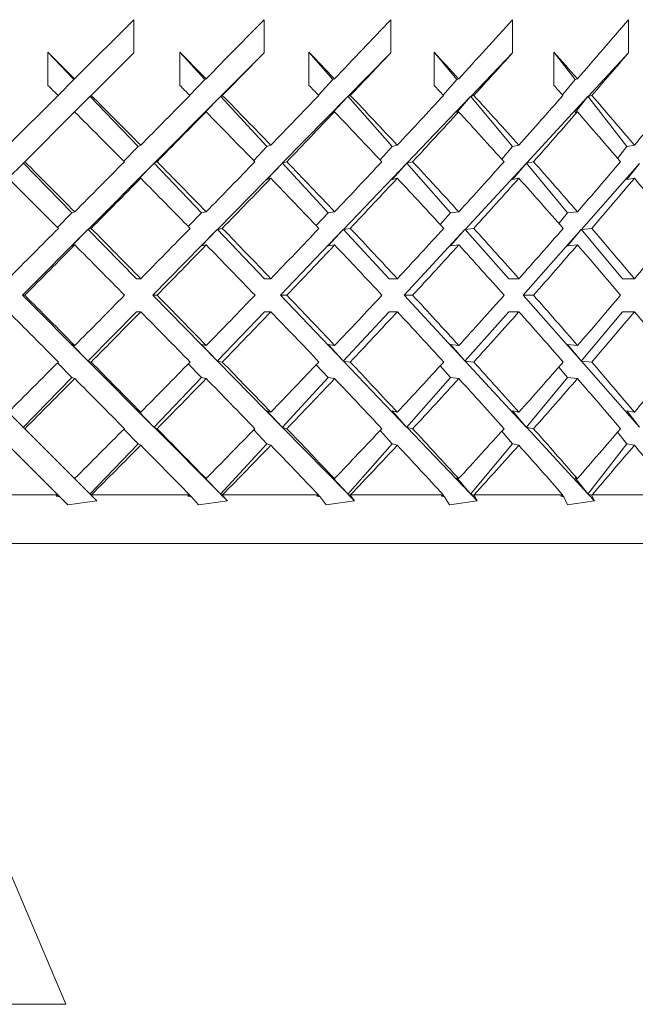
# Model space of a CAD drawing. Header units: inches. Extents: x 1.9 to 18.8, y 1.1 to 16.1.
# Tile 20 of 34: x 11.256 to 11.652, y 10.506 to 11.139. Entities that reach past the tile are written whole.
import ezdxf

# ---------------------------------------------------------------- set-up
doc = ezdxf.new("R2010")
doc.units = ezdxf.units.IN
doc.header["$MEASUREMENT"] = 0

msp = doc.modelspace()

# ---------------------------------------------------------------- linework, layer by layer
at = {"color": 7, "linetype": 'Continuous', "lineweight": 15}
for p, q in [((11.32949, 11.13884), (11.29149, 11.10085)), ((11.32949, 11.13884), (11.32949, 11.11763)), ((11.41313, 11.13884), (11.41313, 11.11763)), ((11.49447, 11.13884), (11.49447, 11.11763)), ((11.57271, 11.13884), (11.57271, 11.11763)), ((11.64711, 11.13884), (11.64711, 11.11763)), ((11.27434, 11.09667), (11.27434, 11.11788)), ((11.27434, 11.11788), (11.29106, 11.10041)), ((11.30211, 11.09025), (11.32949, 11.11763)), ((11.35905, 11.09667), (11.35905, 11.11788)), ((11.35905, 11.11788), (11.37519, 11.10041)), ((11.41313, 11.11763), (11.38522, 11.08958)), ((11.44198, 11.09667), (11.44198, 11.11788)), ((11.44198, 11.11788), (11.45738, 11.10041)), ((11.49447, 11.11763), (11.46696, 11.08958)), ((11.52232, 11.09667), (11.52232, 11.11788)), ((11.52232, 11.11788), (11.53684, 11.10041)), ((11.57271, 11.11763), (11.54587, 11.08958)), ((11.5993, 11.09667), (11.5993, 11.11788)), ((11.5993, 11.11788), (11.6128, 11.10041)), ((11.64711, 11.11763), (11.6212, 11.08958)), ((11.29106, 11.10041), (11.28086, 11.09021)), ((11.29106, 11.10041), (11.29149, 11.10085)), ((11.37519, 11.10041), (11.3654, 11.09027)), ((11.37519, 11.10041), (11.37591, 11.10085)), ((11.45738, 11.10041), (11.44809, 11.09033)), ((11.45738, 11.10041), (11.45837, 11.10085)), ((11.53684, 11.10041), (11.52814, 11.0904)), ((11.53684, 11.10041), (11.5381, 11.10085)), ((11.6128, 11.10041), (11.60478, 11.09048)), ((11.6128, 11.10041), (11.61431, 11.10085)), ((11.28086, 11.09021), (11.24887, 11.05822)), ((11.29149, 11.07963), (11.30131, 11.08945)), ((11.30131, 11.0897), (11.33225, 11.05737)), ((11.30131, 11.0897), (11.30144, 11.08958)), ((11.30131, 11.0897), (11.30131, 11.08945)), ((11.30211, 11.09025), (11.30144, 11.08958)), ((11.38509, 11.08945), (11.34251, 11.04666)), ((11.37519, 11.0792), (11.38509, 11.08945)), ((11.38509, 11.0897), (11.38522, 11.08958)), ((11.38509, 11.0897), (11.38509, 11.08945)), ((11.38509, 11.0897), (11.41496, 11.05737)), ((11.38632, 11.09025), (11.38522, 11.08958)), ((11.46683, 11.08945), (11.42486, 11.04666)), ((11.45738, 11.0792), (11.46683, 11.08945)), ((11.46683, 11.0897), (11.46696, 11.08958)), ((11.46683, 11.0897), (11.46683, 11.08945)), ((11.46683, 11.0897), (11.49535, 11.05737)), ((11.46849, 11.09025), (11.46696, 11.08958)), ((11.54575, 11.08945), (11.5048, 11.04666)), ((11.53684, 11.0792), (11.54575, 11.08945)), ((11.54575, 11.0897), (11.54587, 11.08958)), ((11.54575, 11.0897), (11.54575, 11.08945)), ((11.54575, 11.0897), (11.57263, 11.05737)), ((11.54782, 11.09025), (11.54587, 11.08958)), ((11.62108, 11.08945), (11.58155, 11.04666)), ((11.6128, 11.0792), (11.62108, 11.08945)), ((11.62108, 11.0897), (11.6212, 11.08958)), ((11.62108, 11.0897), (11.62108, 11.08945)), ((11.62108, 11.0897), (11.64607, 11.05737)), ((11.62354, 11.09025), (11.6212, 11.08958)), ((11.25948, 11.04762), (11.29149, 11.07963)), ((11.37519, 11.0792), (11.37591, 11.07963)), ((11.45738, 11.0792), (11.45837, 11.07963)), ((11.53684, 11.0792), (11.5381, 11.07963)), ((11.6128, 11.0792), (11.61431, 11.07963)), ((11.33225, 11.05737), (11.32309, 11.04798)), ((11.33225, 11.05737), (11.33396, 11.05822)), ((11.41496, 11.05737), (11.40649, 11.04837)), ((11.41496, 11.05737), (11.4175, 11.05822)), ((11.49535, 11.05737), (11.48764, 11.0488)), ((11.49535, 11.05737), (11.49869, 11.05822)), ((11.57263, 11.05737), (11.56576, 11.04926)), ((11.57263, 11.05737), (11.57675, 11.05822)), ((11.64607, 11.05737), (11.6401, 11.04978)), ((11.64607, 11.05737), (11.65093, 11.05822)), ((11.24887, 11.03701), (11.25839, 11.04653)), ((11.25839, 11.04679), (11.28978, 11.01479)), ((11.25839, 11.04679), (11.25852, 11.04666)), ((11.25839, 11.04679), (11.25839, 11.04653)), ((11.25948, 11.04762), (11.25852, 11.04666)), ((11.34238, 11.04653), (11.30021, 11.00416)), ((11.33225, 11.03616), (11.34238, 11.04653)), ((11.34238, 11.04679), (11.34251, 11.04666)), ((11.34238, 11.04679), (11.34238, 11.04653)), ((11.34238, 11.04679), (11.373, 11.01479)), ((11.34442, 11.04762), (11.34251, 11.04666)), ((11.42474, 11.04653), (11.38318, 11.00416)), ((11.41496, 11.03616), (11.42474, 11.04653)), ((11.42474, 11.04679), (11.42486, 11.04666)), ((11.42474, 11.04679), (11.42474, 11.04653)), ((11.42474, 11.04679), (11.4543, 11.01479)), ((11.42771, 11.04762), (11.42486, 11.04666)), ((11.50468, 11.04653), (11.46413, 11.00416)), ((11.49535, 11.03616), (11.50468, 11.04653)), ((11.50468, 11.04679), (11.5048, 11.04666)), ((11.50468, 11.04679), (11.50468, 11.04653)), ((11.50468, 11.04679), (11.5329, 11.01479)), ((11.50856, 11.04762), (11.5048, 11.04666)), ((11.58143, 11.04653), (11.54228, 11.00416)), ((11.57263, 11.03616), (11.58143, 11.04653)), ((11.58143, 11.04679), (11.58155, 11.04666)), ((11.58143, 11.04679), (11.58143, 11.04653)), ((11.58143, 11.04679), (11.60803, 11.01479)), ((11.58618, 11.04762), (11.58155, 11.04666)), ((11.65425, 11.04653), (11.61688, 11.00416)), ((11.64607, 11.03616), (11.65425, 11.04653)), ((11.33225, 11.03616), (11.33396, 11.03701)), ((11.41496, 11.03616), (11.4175, 11.03701)), ((11.49535, 11.03616), (11.49869, 11.03701)), ((11.57263, 11.03616), (11.57675, 11.03701)), ((11.64607, 11.03616), (11.65093, 11.03701)), ((11.28978, 11.01479), (11.28048, 11.00536)), ((11.28978, 11.01479), (11.29159, 11.0154)), ((11.373, 11.01479), (11.36451, 11.00596)), ((11.373, 11.01479), (11.37601, 11.0154)), ((11.4543, 11.01479), (11.44669, 11.00659)), ((11.4543, 11.01479), (11.45847, 11.0154)), ((11.5329, 11.01479), (11.52623, 11.00727)), ((11.5329, 11.01479), (11.53819, 11.0154)), ((11.60803, 11.01479), (11.60237, 11.00801)), ((11.60803, 11.01479), (11.6144, 11.0154)), ((11.30008, 11.00403), (11.25811, 10.96186)), ((11.28978, 10.99358), (11.30008, 11.00403)), ((11.30008, 11.00428), (11.33129, 10.97247)), ((11.30008, 11.00428), (11.30021, 11.00416)), ((11.30008, 11.00428), (11.30008, 11.00403)), ((11.30211, 11.00479), (11.30021, 11.00416)), ((11.38305, 11.00403), (11.34169, 10.96186)), ((11.373, 10.99358), (11.38305, 11.00403)), ((11.38305, 11.00428), (11.38318, 11.00416)), ((11.38305, 11.00428), (11.38305, 11.00403)), ((11.38305, 11.00428), (11.4135, 10.97247)), ((11.38632, 11.00479), (11.38318, 11.00416)), ((11.46401, 11.00403), (11.42365, 10.96186)), ((11.4543, 10.99358), (11.46401, 11.00403)), ((11.46401, 11.00428), (11.46413, 11.00416)), ((11.46401, 11.00428), (11.46401, 11.00403)), ((11.46401, 11.00428), (11.4934, 10.97247)), ((11.46849, 11.00479), (11.46413, 11.00416)), ((11.54216, 11.00403), (11.5032, 10.96186)), ((11.5329, 10.99358), (11.54216, 11.00403)), ((11.54216, 11.00428), (11.54228, 11.00416)), ((11.54216, 11.00428), (11.54216, 11.00403)), ((11.54216, 11.00428), (11.57022, 10.97247)), ((11.54782, 11.00479), (11.54228, 11.00416)), ((11.61677, 11.00403), (11.57958, 10.96186)), ((11.60803, 10.99358), (11.61677, 11.00403)), ((11.61677, 11.00428), (11.61688, 11.00416)), ((11.61677, 11.00428), (11.61677, 11.00403)), ((11.61677, 11.00428), (11.64323, 10.97247)), ((11.62354, 11.00479), (11.61688, 11.00416)), ((11.28978, 10.99358), (11.29159, 10.99418)), ((11.373, 10.99358), (11.37601, 10.99418)), ((11.4543, 10.99358), (11.45847, 10.99418)), ((11.5329, 10.99358), (11.53819, 10.99418)), ((11.60803, 10.99358), (11.6144, 10.99418)), ((11.33129, 10.97247), (11.33401, 10.97247)), ((11.4135, 10.97247), (11.41755, 10.97247)), ((11.4934, 10.97247), (11.49873, 10.97247)), ((11.57022, 10.97247), (11.57679, 10.97247)), ((11.64323, 10.97247), (11.65097, 10.97247)), ((11.25811, 10.96186), (11.25948, 10.96186)), ((11.25811, 10.96186), (11.30008, 10.91969)), ((11.34169, 10.96186), (11.38305, 10.91969)), ((11.34169, 10.96186), (11.34442, 10.96186)), ((11.42365, 10.96186), (11.46401, 10.91969)), ((11.42365, 10.96186), (11.42771, 10.96186)), ((11.5032, 10.96186), (11.54216, 10.91969)), ((11.5032, 10.96186), (11.50856, 10.96186)), ((11.57958, 10.96186), (11.61677, 10.91969)), ((11.57958, 10.96186), (11.58618, 10.96186)), ((11.33129, 10.95125), (11.30008, 10.91944)), ((11.33129, 10.95125), (11.33401, 10.95125)), ((11.4135, 10.95125), (11.38305, 10.91944)), ((11.4135, 10.95125), (11.41755, 10.95125)), ((11.4934, 10.95125), (11.46401, 10.91944)), ((11.4934, 10.95125), (11.49873, 10.95125)), ((11.57022, 10.95125), (11.54216, 10.91944)), ((11.57022, 10.95125), (11.57679, 10.95125)), ((11.64323, 10.95125), (11.61677, 10.91944)), ((11.64323, 10.95125), (11.65097, 10.95125)), ((11.29159, 10.92954), (11.28978, 10.93014)), ((11.30008, 10.91969), (11.28978, 10.93014)), ((11.37601, 10.92954), (11.373, 10.93014)), ((11.38305, 10.91969), (11.373, 10.93014)), ((11.45847, 10.92954), (11.4543, 10.93014)), ((11.46401, 10.91969), (11.4543, 10.93014)), ((11.53819, 10.92954), (11.5329, 10.93014)), ((11.54216, 10.91969), (11.5329, 10.93014)), ((11.6144, 10.92954), (11.60803, 10.93014)), ((11.61677, 10.91969), (11.60803, 10.93014)), ((11.28048, 10.91836), (11.28978, 10.90893)), ((11.30008, 10.91969), (11.30008, 10.91944)), ((11.30021, 10.91956), (11.30008, 10.91944)), ((11.30021, 10.91956), (11.30211, 10.91893)), ((11.30021, 10.91956), (11.34238, 10.87718)), ((11.36451, 10.91776), (11.373, 10.90893)), ((11.38305, 10.91969), (11.38305, 10.91944)), ((11.38318, 10.91956), (11.38305, 10.91944)), ((11.38318, 10.91956), (11.42474, 10.87718)), ((11.38318, 10.91956), (11.38632, 10.91893)), ((11.44669, 10.91713), (11.4543, 10.90893)), ((11.46401, 10.91969), (11.46401, 10.91944)), ((11.46413, 10.91956), (11.46401, 10.91944)), ((11.46413, 10.91956), (11.50468, 10.87718)), ((11.46413, 10.91956), (11.46849, 10.91893)), ((11.52623, 10.91645), (11.5329, 10.90893)), ((11.54216, 10.91969), (11.54216, 10.91944)), ((11.54228, 10.91956), (11.54216, 10.91944)), ((11.54228, 10.91956), (11.58143, 10.87718)), ((11.54228, 10.91956), (11.54782, 10.91893)), ((11.61677, 10.91969), (11.61677, 10.91944)), ((11.61688, 10.91956), (11.61677, 10.91944)), ((11.61688, 10.91956), (11.65425, 10.87718)), ((11.61688, 10.91956), (11.62354, 10.91893)), ((11.60237, 10.91571), (11.60803, 10.90893)), ((11.28978, 10.90893), (11.25839, 10.87693)), ((11.29159, 10.90832), (11.28978, 10.90893)), ((11.373, 10.90893), (11.34238, 10.87693)), ((11.37601, 10.90832), (11.373, 10.90893)), ((11.4543, 10.90893), (11.42474, 10.87693)), ((11.45847, 10.90832), (11.4543, 10.90893)), ((11.5329, 10.90893), (11.50468, 10.87693)), ((11.53819, 10.90832), (11.5329, 10.90893)), ((11.60803, 10.90893), (11.58143, 10.87693)), ((11.6144, 10.90832), (11.60803, 10.90893)), ((11.25839, 10.87718), (11.24887, 10.88671)), ((11.33396, 10.88671), (11.33225, 10.88756)), ((11.34238, 10.87718), (11.33225, 10.88756)), ((11.4175, 10.88671), (11.41496, 10.88756)), ((11.42474, 10.87718), (11.41496, 10.88756)), ((11.49869, 10.88671), (11.49535, 10.88756)), ((11.50468, 10.87718), (11.49535, 10.88756)), ((11.57675, 10.88671), (11.57263, 10.88756)), ((11.58143, 10.87718), (11.57263, 10.88756)), ((11.65093, 10.88671), (11.64607, 10.88756)), ((11.65425, 10.87718), (11.64607, 10.88756)), ((11.25839, 10.87718), (11.25839, 10.87693)), ((11.25852, 10.87706), (11.25839, 10.87693)), ((11.25852, 10.87706), (11.25948, 10.87609)), ((11.29149, 10.84409), (11.25948, 10.87609)), ((11.32309, 10.87574), (11.33225, 10.86635)), ((11.34238, 10.87718), (11.34238, 10.87693)), ((11.34251, 10.87706), (11.34238, 10.87693)), ((11.34251, 10.87706), (11.38509, 10.83427)), ((11.34251, 10.87706), (11.34442, 10.87609)), ((11.40649, 10.87534), (11.41496, 10.86635)), ((11.42474, 10.87718), (11.42474, 10.87693)), ((11.42486, 10.87706), (11.42474, 10.87693)), ((11.42486, 10.87706), (11.46683, 10.83427)), ((11.42486, 10.87706), (11.42771, 10.87609)), ((11.48764, 10.87492), (11.49535, 10.86635)), ((11.50468, 10.87718), (11.50468, 10.87693)), ((11.5048, 10.87706), (11.50468, 10.87693)), ((11.5048, 10.87706), (11.54575, 10.83427)), ((11.5048, 10.87706), (11.50856, 10.87609)), ((11.56576, 10.87446), (11.57263, 10.86635)), ((11.58143, 10.87718), (11.58143, 10.87693)), ((11.58155, 10.87706), (11.58143, 10.87693)), ((11.58155, 10.87706), (11.62108, 10.83427)), ((11.58155, 10.87706), (11.58618, 10.87609)), ((11.6401, 10.87394), (11.64607, 10.86635)), ((11.33225, 10.86635), (11.30131, 10.83402)), ((11.33396, 10.86549), (11.33225, 10.86635)), ((11.41496, 10.86635), (11.38509, 10.83402)), ((11.4175, 10.86549), (11.41496, 10.86635)), ((11.49535, 10.86635), (11.46683, 10.83402)), ((11.49869, 10.86549), (11.49535, 10.86635)), ((11.57263, 10.86635), (11.54575, 10.83402)), ((11.57675, 10.86549), (11.57263, 10.86635)), ((11.64607, 10.86635), (11.62108, 10.83402)), ((11.65093, 10.86549), (11.64607, 10.86635)), ((11.24887, 10.86549), (11.28069, 10.83367)), ((11.30131, 10.83427), (11.29149, 10.84409)), ((11.37591, 10.84409), (11.37519, 10.84452)), ((11.38509, 10.83427), (11.37519, 10.84452)), ((11.45837, 10.84409), (11.45738, 10.84452)), ((11.46683, 10.83427), (11.45738, 10.84452)), ((11.5381, 10.84409), (11.53684, 10.84452)), ((11.54575, 10.83427), (11.53684, 10.84452)), ((11.61431, 10.84409), (11.6128, 10.84452)), ((11.62108, 10.83427), (11.6128, 10.84452)), ((11.30131, 10.83427), (11.30131, 10.83402)), ((11.38509, 10.83427), (11.38509, 10.83402)), ((11.46683, 10.83427), (11.46683, 10.83402)), ((11.54575, 10.83427), (11.54575, 10.83402)), ((11.62108, 10.83427), (11.62108, 10.83402)), ((11.21686, 10.83367), (11.28069, 10.83367)), ((11.27974, 10.83269), (11.28084, 10.83353)), ((11.27974, 10.83269), (11.2821, 10.83227)), ((11.28084, 10.83353), (11.28069, 10.83367)), ((11.28085, 10.83351), (11.2821, 10.83227)), ((11.28723, 10.82714), (11.2821, 10.83227)), ((11.28723, 10.82714), (11.30581, 10.82977)), ((11.30144, 10.83414), (11.30131, 10.83402)), ((11.30144, 10.83414), (11.30208, 10.8335)), ((11.30231, 10.83367), (11.30208, 10.8335)), ((11.30208, 10.8335), (11.30581, 10.82977)), ((11.30231, 10.83367), (11.3653, 10.83367)), ((11.36426, 10.83269), (11.36542, 10.83353)), ((11.36426, 10.83269), (11.36654, 10.83227)), ((11.36518, 10.83368), (11.36654, 10.83227)), ((11.36542, 10.83353), (11.3653, 10.83367)), ((11.37107, 10.82714), (11.36654, 10.83227)), ((11.37107, 10.82714), (11.38957, 10.82977)), ((11.38522, 10.83414), (11.38509, 10.83402)), ((11.38522, 10.83414), (11.38957, 10.82977)), ((11.38522, 10.83414), (11.38628, 10.8335)), ((11.38653, 10.83367), (11.38628, 10.8335)), ((11.38628, 10.8335), (11.38957, 10.82977)), ((11.38653, 10.83367), (11.44805, 10.83367)), ((11.44695, 10.83269), (11.44816, 10.83353)), ((11.44695, 10.83269), (11.44912, 10.83227)), ((11.44782, 10.83368), (11.44912, 10.83227)), ((11.44816, 10.83353), (11.44805, 10.83367)), ((11.45301, 10.82714), (11.44912, 10.83227)), ((11.45301, 10.82714), (11.47124, 10.82977)), ((11.46696, 10.83414), (11.46683, 10.83402)), ((11.46696, 10.83414), (11.47124, 10.82977)), ((11.46696, 10.83414), (11.46843, 10.8335)), ((11.46869, 10.83367), (11.46843, 10.8335)), ((11.46843, 10.8335), (11.47124, 10.82977)), ((11.46869, 10.83367), (11.52817, 10.83367)), ((11.527, 10.83269), (11.52826, 10.83353)), ((11.527, 10.83269), (11.52905, 10.83227)), ((11.52783, 10.83368), (11.52905, 10.83227)), ((11.52826, 10.83353), (11.52817, 10.83367)), ((11.53227, 10.82714), (11.52905, 10.83227)), ((11.53227, 10.82714), (11.55005, 10.82977)), ((11.54587, 10.83414), (11.54575, 10.83402)), ((11.54587, 10.83414), (11.55005, 10.82977)), ((11.54587, 10.83414), (11.54774, 10.8335)), ((11.54801, 10.83367), (11.54774, 10.8335)), ((11.54774, 10.8335), (11.55005, 10.82977)), ((11.54801, 10.83367), (11.60487, 10.83367)), ((11.60365, 10.83269), (11.60494, 10.83353)), ((11.60365, 10.83269), (11.60556, 10.83227)), ((11.60442, 10.83368), (11.60556, 10.83227)), ((11.60494, 10.83353), (11.60487, 10.83367)), ((11.60807, 10.82714), (11.60556, 10.83227)), ((11.60807, 10.82714), (11.62524, 10.82977)), ((11.6212, 10.83414), (11.62108, 10.83402)), ((11.6212, 10.83414), (11.62524, 10.82977)), ((11.6212, 10.83414), (11.62345, 10.8335)), ((11.62372, 10.83367), (11.62345, 10.8335)), ((11.62345, 10.8335), (11.62524, 10.82977)), ((11.62372, 10.83367), (11.67742, 10.83367)), ((12.04859, 10.80242), (10.55487, 10.80242)), ((11.28584, 10.50637), (11.24859, 10.59442)), ((11.06135, 10.50637), (11.28584, 10.50637))]:
    msp.add_line(p, q, dxfattribs=at)
for centre, major_axis, ratio, start_param, end_param in [((11.17359, 10.98295), (0.87395, 0.87395), 0.049127, 4.89663, 4.940601), ((11.17359, 10.98295), (0.87079, 0.87079), 0.098491, 4.945717, 4.989689), ((11.17359, 10.98295), (0.86553, 0.86553), 0.148336, 4.994804, 5.038776), ((11.17359, 10.98295), (0.85819, 0.85819), 0.198912, 5.043892, 5.087863), ((11.17359, 10.96199), (0.86553, -0.86553), 0.148336, 1.582905, 1.602659), ((11.17359, 10.96199), (0.85819, -0.85819), 0.198912, 1.533818, 1.553572), ((11.17359, 10.96173), (0.87395, 0.87395), 0.049127, 4.908884, 4.940601), ((11.17359, 10.96199), (0.84878, -0.84878), 0.250487, 1.48473, 1.504484), ((11.17359, 10.96173), (0.87079, 0.87079), 0.098491, 4.957972, 4.989689), ((11.17359, 10.96199), (0.83732, -0.83732), 0.303347, 1.435643, 1.455397), ((11.17359, 10.96173), (0.86553, 0.86553), 0.148336, 5.007059, 5.038776), ((11.17359, 10.96199), (0.82385, -0.82385), 0.357806, 1.386556, 1.406309), ((11.17359, 10.96173), (0.85819, 0.85819), 0.198912, 5.056147, 5.087863), ((11.17359, 10.94077), (0.86553, -0.86553), 0.148336, 1.595162, 1.602659), ((11.17359, 10.94077), (0.85819, -0.85819), 0.198912, 1.546074, 1.553572), ((11.17359, 10.94077), (0.84878, -0.84878), 0.250487, 1.496987, 1.504484), ((11.17359, 10.94077), (0.83732, -0.83732), 0.303347, 1.4479, 1.455397), ((11.17359, 10.94077), (0.82385, -0.82385), 0.357806, 1.398812, 1.406309), ((11.17359, 10.96199), (0.86553, -0.86553), 0.148336, 1.533745, 1.57065), ((11.17359, 10.98295), (0.87395, 0.87395), 0.049127, 4.847615, 4.884373), ((11.17359, 10.96199), (0.85819, -0.85819), 0.198912, 1.484657, 1.521563), ((11.17359, 10.98295), (0.87079, 0.87079), 0.098491, 4.896703, 4.933461), ((11.17359, 10.96199), (0.84878, -0.84878), 0.250487, 1.43557, 1.472476), ((11.17359, 10.98295), (0.86553, 0.86553), 0.148336, 4.94579, 4.982548), ((11.17359, 10.96199), (0.83732, -0.83732), 0.303347, 1.386482, 1.423388), ((11.17359, 10.98295), (0.85819, 0.85819), 0.198912, 4.994878, 5.031635), ((11.17359, 10.96199), (0.82385, -0.82385), 0.357806, 1.337395, 1.374301), ((11.17359, 10.98295), (0.84878, 0.84878), 0.250487, 5.043965, 5.080723), ((11.17359, 10.94077), (0.86553, -0.86553), 0.148336, 1.545927, 1.582905), ((11.17359, 10.96173), (0.87395, 0.87395), 0.049127, 4.859796, 4.89663), ((11.17359, 10.94077), (0.85819, -0.85819), 0.198912, 1.49684, 1.533818), ((11.17359, 10.96173), (0.87079, 0.87079), 0.098491, 4.908884, 4.945717), ((11.17359, 10.94077), (0.84878, -0.84878), 0.250487, 1.447752, 1.48473), ((11.17359, 10.96173), (0.86553, 0.86553), 0.148336, 4.957971, 4.994804), ((11.17359, 10.94077), (0.83732, -0.83732), 0.303347, 1.398665, 1.435643), ((11.17359, 10.96173), (0.85819, 0.85819), 0.198912, 5.007058, 5.043892), ((11.17359, 10.94077), (0.82385, -0.82385), 0.357806, 1.349578, 1.386556), ((11.17359, 10.96199), (0.87079, -0.87079), 0.098491, 1.533701, 1.570651), ((11.17359, 10.98295), (0.87395, 0.87395), 0.049127, 4.798572, 4.835433), ((11.17359, 10.96199), (0.86553, -0.86553), 0.148336, 1.484614, 1.521564), ((11.17359, 10.98295), (0.87079, 0.87079), 0.098491, 4.847659, 4.88452), ((11.17359, 10.96199), (0.85819, -0.85819), 0.198912, 1.435526, 1.472476), ((11.17359, 10.98295), (0.86553, 0.86553), 0.148336, 4.896746, 4.933608), ((11.17359, 10.96199), (0.84878, -0.84878), 0.250487, 1.386439, 1.423389), ((11.17359, 10.98295), (0.85819, 0.85819), 0.198912, 4.945834, 4.982695), ((11.17359, 10.96199), (0.83732, -0.83732), 0.303347, 1.337352, 1.374302), ((11.17359, 10.98295), (0.84878, 0.84878), 0.250487, 4.994921, 5.031782), ((11.17359, 10.94077), (0.87079, -0.87079), 0.098491, 1.54584, 1.582832), ((11.17359, 10.96173), (0.87395, 0.87395), 0.049127, 4.810708, 4.847615), ((11.17359, 10.94077), (0.86553, -0.86553), 0.148336, 1.496752, 1.533745), ((11.17359, 10.96173), (0.87079, 0.87079), 0.098491, 4.859796, 4.896703), ((11.17359, 10.94077), (0.85819, -0.85819), 0.198912, 1.447665, 1.484657), ((11.17359, 10.96173), (0.86553, 0.86553), 0.148336, 4.908883, 4.94579), ((11.17359, 10.94077), (0.84878, -0.84878), 0.250487, 1.398577, 1.43557), ((11.17359, 10.96173), (0.85819, 0.85819), 0.198912, 4.95797, 4.994878), ((11.17359, 10.94077), (0.83732, -0.83732), 0.303347, 1.34949, 1.386482), ((11.17359, 10.96173), (0.84878, 0.84878), 0.250487, 5.007058, 5.043965), ((11.17359, 10.94077), (0.82385, -0.82385), 0.357806, 1.300403, 1.337395), ((11.17359, 10.98295), (0.87395, 0.87395), 0.049127, 4.749499, 4.786433), ((11.17359, 10.96199), (0.87079, -0.87079), 0.098491, 1.484599, 1.521564), ((11.17359, 10.98295), (0.87079, 0.87079), 0.098491, 4.798586, 4.83552), ((11.17359, 10.96199), (0.86553, -0.86553), 0.148336, 1.435512, 1.472477), ((11.17359, 10.98295), (0.86553, 0.86553), 0.148336, 4.847673, 4.884608), ((11.17359, 10.96199), (0.85819, -0.85819), 0.198912, 1.386425, 1.42339), ((11.17359, 10.98295), (0.85819, 0.85819), 0.198912, 4.896761, 4.933695), ((11.17359, 10.96199), (0.84878, -0.84878), 0.250487, 1.337337, 1.374302), ((11.17359, 10.98295), (0.84878, 0.84878), 0.250487, 4.945848, 4.982783), ((11.17359, 10.96199), (0.83732, -0.83732), 0.303347, 1.28825, 1.325215), ((11.17359, 10.98295), (0.83732, 0.83732), 0.303347, 4.994936, 5.03187), ((11.17359, 10.96173), (0.87395, 0.87395), 0.049127, 4.761621, 4.798572), ((11.17359, 10.94077), (0.87079, -0.87079), 0.098491, 1.496723, 1.533701), ((11.17359, 10.96173), (0.87079, 0.87079), 0.098491, 4.810708, 4.847659), ((11.17359, 10.94077), (0.86553, -0.86553), 0.148336, 1.447636, 1.484614), ((11.17359, 10.96173), (0.86553, 0.86553), 0.148336, 4.859796, 4.896746), ((11.17359, 10.94077), (0.85819, -0.85819), 0.198912, 1.398548, 1.435526), ((11.17359, 10.96173), (0.85819, 0.85819), 0.198912, 4.908883, 4.945834), ((11.17359, 10.94077), (0.84878, -0.84878), 0.250487, 1.349461, 1.386439), ((11.17359, 10.96173), (0.84878, 0.84878), 0.250487, 4.95797, 4.994921), ((11.17359, 10.94077), (0.83732, -0.83732), 0.303347, 1.300374, 1.337352), ((11.17359, 10.96199), (0.87395, -0.87395), 0.049127, 1.484614, 1.521565), ((11.17359, 10.98295), (0.87079, 0.87079), 0.098491, 4.749484, 4.786462), ((11.17359, 10.96199), (0.87079, -0.87079), 0.098491, 1.435526, 1.472477), ((11.17359, 10.98295), (0.86553, 0.86553), 0.148336, 4.798572, 4.83555), ((11.17359, 10.96199), (0.86553, -0.86553), 0.148336, 1.386439, 1.42339), ((11.17359, 10.98295), (0.85819, 0.85819), 0.198912, 4.847659, 4.884637), ((11.17359, 10.96199), (0.85819, -0.85819), 0.198912, 1.337352, 1.374302), ((11.17359, 10.98295), (0.84878, 0.84878), 0.250487, 4.896746, 4.933724), ((11.17359, 10.96199), (0.84878, -0.84878), 0.250487, 1.288264, 1.325215), ((11.17359, 10.98295), (0.83732, 0.83732), 0.303347, 4.945834, 4.982812), ((11.17359, 10.94077), (0.87395, -0.87395), 0.049127, 1.496752, 1.533687), ((11.17359, 10.96173), (0.87079, 0.87079), 0.098491, 4.761621, 4.798586), ((11.17359, 10.94077), (0.87079, -0.87079), 0.098491, 1.447665, 1.484599), ((11.17359, 10.96173), (0.86553, 0.86553), 0.148336, 4.810708, 4.847673), ((11.17359, 10.94077), (0.86553, -0.86553), 0.148336, 1.398577, 1.435512), ((11.17359, 10.96173), (0.85819, 0.85819), 0.198912, 4.859796, 4.896761), ((11.17359, 10.94077), (0.85819, -0.85819), 0.198912, 1.34949, 1.386425), ((11.17359, 10.96173), (0.84878, 0.84878), 0.250487, 4.908883, 4.945848), ((11.17359, 10.94077), (0.84878, -0.84878), 0.250487, 1.300403, 1.337337), ((11.17359, 10.96173), (0.83732, 0.83732), 0.303347, 4.95797, 4.994936), ((11.17359, 10.94077), (0.83732, -0.83732), 0.303347, 1.251315, 1.28825), ((11.17359, 10.98295), (0.87079, 0.87079), 0.098491, 4.700353, 4.737346), ((11.17359, 10.96199), (0.87395, -0.87395), 0.049127, 1.43557, 1.472477), ((11.17359, 10.98295), (0.86553, 0.86553), 0.148336, 4.749441, 4.786433), ((11.17359, 10.96199), (0.87079, -0.87079), 0.098491, 1.386482, 1.42339), ((11.17359, 10.98295), (0.85819, 0.85819), 0.198912, 4.798528, 4.83552), ((11.17359, 10.96199), (0.86553, -0.86553), 0.148336, 1.337395, 1.374302), ((11.17359, 10.98295), (0.84878, 0.84878), 0.250487, 4.847615, 4.884608), ((11.17359, 10.96199), (0.85819, -0.85819), 0.198912, 1.288308, 1.325215), ((11.17359, 10.98295), (0.83732, 0.83732), 0.303347, 4.896703, 4.933695), ((11.17359, 10.96199), (0.84878, -0.84878), 0.250487, 1.23922, 1.276127), ((11.17359, 10.98295), (0.82385, 0.82385), 0.357806, 4.94579, 4.982783), ((11.17359, 10.96173), (0.87079, 0.87079), 0.098491, 4.712534, 4.749484), ((11.17359, 10.94077), (0.87395, -0.87395), 0.049127, 1.447752, 1.484614), ((11.17359, 10.96173), (0.86553, 0.86553), 0.148336, 4.761621, 4.798572), ((11.17359, 10.94077), (0.87079, -0.87079), 0.098491, 1.398665, 1.435526), ((11.17359, 10.96173), (0.85819, 0.85819), 0.198912, 4.810709, 4.847659), ((11.17359, 10.94077), (0.86553, -0.86553), 0.148336, 1.349578, 1.386439), ((11.17359, 10.96173), (0.84878, 0.84878), 0.250487, 4.859796, 4.896746), ((11.17359, 10.94077), (0.85819, -0.85819), 0.198912, 1.30049, 1.337352), ((11.17359, 10.96173), (0.83732, 0.83732), 0.303347, 4.908884, 4.945834), ((11.17359, 10.94077), (0.84878, -0.84878), 0.250487, 1.251403, 1.288264), ((11.17359, 10.98295), (0.86553, 0.86553), 0.148336, 4.70028, 4.737258), ((11.17359, 10.96199), (0.87395, -0.87395), 0.049127, 1.386556, 1.423389), ((11.17359, 10.98295), (0.85819, 0.85819), 0.198912, 4.749368, 4.786345), ((11.17359, 10.96199), (0.87079, -0.87079), 0.098491, 1.337468, 1.374302), ((11.17359, 10.98295), (0.84878, 0.84878), 0.250487, 4.798455, 4.835433), ((11.17359, 10.96199), (0.86553, -0.86553), 0.148336, 1.288381, 1.325214), ((11.17359, 10.98295), (0.83732, 0.83732), 0.303347, 4.847542, 4.88452), ((11.17359, 10.96199), (0.85819, -0.85819), 0.198912, 1.239293, 1.276127), ((11.17359, 10.98295), (0.82385, 0.82385), 0.357806, 4.89663, 4.933608), ((11.17359, 10.96173), (0.86553, 0.86553), 0.148336, 4.712771, 4.749441), ((11.17359, 10.94077), (0.87395, -0.87395), 0.049127, 1.399004, 1.43557), ((11.17359, 10.96173), (0.85819, 0.85819), 0.198912, 4.761859, 4.798528), ((11.17359, 10.94077), (0.87079, -0.87079), 0.098491, 1.349916, 1.386482), ((11.17359, 10.96173), (0.84878, 0.84878), 0.250487, 4.810946, 4.847615), ((11.17359, 10.94077), (0.86553, -0.86553), 0.148336, 1.300829, 1.337395), ((11.17359, 10.96173), (0.83732, 0.83732), 0.303347, 4.860033, 4.896703), ((11.17359, 10.94077), (0.85819, -0.85819), 0.198912, 1.251742, 1.288308), ((11.17359, 10.96173), (0.82385, 0.82385), 0.357806, 4.909121, 4.94579), ((11.17359, 10.94077), (0.84878, -0.84878), 0.250487, 1.202654, 1.23922)]:
    msp.add_ellipse(centre, major_axis=major_axis, ratio=ratio, start_param=start_param, end_param=end_param, dxfattribs=at)

doc.saveas('drawing.dxf')
